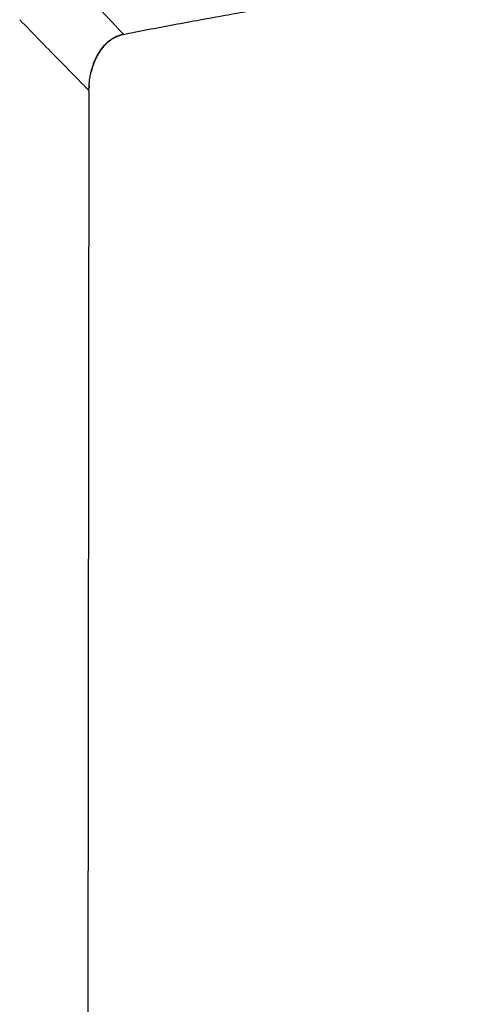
# Model space of a CAD drawing. Header units: millimetres. Extents: x 8 to 960, y 12 to 931.
# Tile 164 of 175: x 726 to 735, y 876 to 894. Entities that reach past the tile are written whole.
import ezdxf

# ---------------------------------------------------------------- set-up
doc = ezdxf.new("R2010")
doc.units = ezdxf.units.MM

msp = doc.modelspace()

# ---------------------------------------------------------------- linework, layer by layer
at = {"color": 7, "linetype": 'Continuous', "lineweight": 30}
for p, q in [((727.656, 892.976), (727.576, 817.695)), ((727.655, 892.976), (727.657, 893.05)), ((727.658, 893.074), (727.657, 893.038))]:
    msp.add_line(p, q, dxfattribs=at)
at = {"color": 8, "linetype": 'Continuous', "lineweight": 0}
for p, q in [((727.65, 892.982), (727.656, 892.976)), ((727.657, 893.038), (727.655, 892.976))]:
    msp.add_line(p, q, dxfattribs=at)
for points, knots in [([(728.312, 894.036), (728.312, 894.036), (728.311, 894.037), (728.306, 894.042), (728.297, 894.053), (728.281, 894.069), (728.26, 894.092), (728.235, 894.118), (728.207, 894.148), (728.169, 894.188), (728.136, 894.224), (728.111, 894.251), (728.104, 894.258), (728.096, 894.266), (728.089, 894.274), (728.081, 894.282), (728.073, 894.291), (728.049, 894.317), (728.006, 894.363), (727.937, 894.437), (727.857, 894.521), (727.767, 894.617), (727.666, 894.725), (727.553, 894.846), (727.427, 894.98), (727.288, 895.128), (727.186, 895.236), (727.134, 895.292)], [0, 0, 0, 0, 0.0338283, 0.0716039, 0.113347, 0.1590872, 0.2088658, 0.2479694, 0.2893023, 0.3328947, 0.3939512, 0.4010579, 0.4082162, 0.4154262, 0.422688, 0.4300018, 0.4373677, 0.4447858, 0.4964915, 0.5506968, 0.6074567, 0.6668318, 0.7288877, 0.7925121, 0.8588565, 0.9279932, 1, 1, 1, 1]), ([(726.347, 894.316), (726.476, 894.184), (726.734, 893.919), (727.052, 893.593), (727.297, 893.342), (727.472, 893.164), (727.591, 893.042), (727.626, 893.006), (727.644, 892.988)], [0, 0, 0, 0, 0.1825479, 0.3650686, 0.5475882, 0.6984635, 0.8492801, 1, 1, 1, 1]), ([(727.644, 892.988), (727.645, 892.987), (727.647, 892.985), (727.649, 892.983), (727.65, 892.982)], [0, 0, 0, 0, 0.500132, 1, 1, 1, 1])]:
    msp.add_open_spline(points, degree=3, knots=knots, dxfattribs=at)
at = {"color": 7, "linetype": 'Continuous', "lineweight": 30}
for points, knots in [([(728.307, 894.039), (728.374, 894.053), (728.61, 894.1), (729.011, 894.177), (729.507, 894.27), (729.988, 894.358), (730.454, 894.441), (730.906, 894.519), (731.347, 894.594), (731.795, 894.669), (732.25, 894.744), (732.71, 894.818), (733.157, 894.89), (733.59, 894.96), (734.009, 895.027), (734.381, 895.087), (734.613, 895.125), (734.709, 895.141)], [0, 0, 0, 0, 0.03138, 0.111053, 0.188719, 0.26441, 0.336858, 0.407462, 0.476251, 0.543256, 0.617267, 0.689053, 0.758656, 0.826118, 0.891483, 0.954792, 1, 1, 1, 1]), ([(727.657, 893.05), (727.657, 893.053), (727.658, 893.08), (727.662, 893.123), (727.668, 893.18), (727.676, 893.232), (727.687, 893.289), (727.702, 893.353), (727.721, 893.42), (727.743, 893.488), (727.768, 893.55), (727.793, 893.604), (727.818, 893.652), (727.845, 893.7), (727.877, 893.748), (727.914, 893.797), (727.957, 893.846), (728.005, 893.893), (728.058, 893.935), (728.113, 893.971), (728.17, 894.001), (728.234, 894.027), (728.281, 894.039), (728.305, 894.045)], [0, 0, 0, 0, 0.007567, 0.057429, 0.095933, 0.132608, 0.17186, 0.225455, 0.284571, 0.34397, 0.401498, 0.446086, 0.489346, 0.531254, 0.575444, 0.627431, 0.676553, 0.730768, 0.789975, 0.837694, 0.888386, 0.942327, 1, 1, 1, 1]), ([(728.313, 894.036), (728.295, 894.032), (728.259, 894.024), (728.205, 894.006), (728.153, 893.983), (728.087, 893.947), (728.01, 893.891), (727.937, 893.819), (727.88, 893.747), (727.836, 893.68), (727.796, 893.609), (727.758, 893.524), (727.722, 893.43), (727.704, 893.359), (727.696, 893.325)], [0, 0, 0, 0, 0.055991, 0.11198, 0.169683, 0.227388, 0.33942, 0.454251, 0.53436, 0.614488, 0.696837, 0.779199, 0.894375, 1, 1, 1, 1])]:
    msp.add_open_spline(points, degree=3, knots=knots, dxfattribs=at)

doc.saveas('drawing.dxf')
